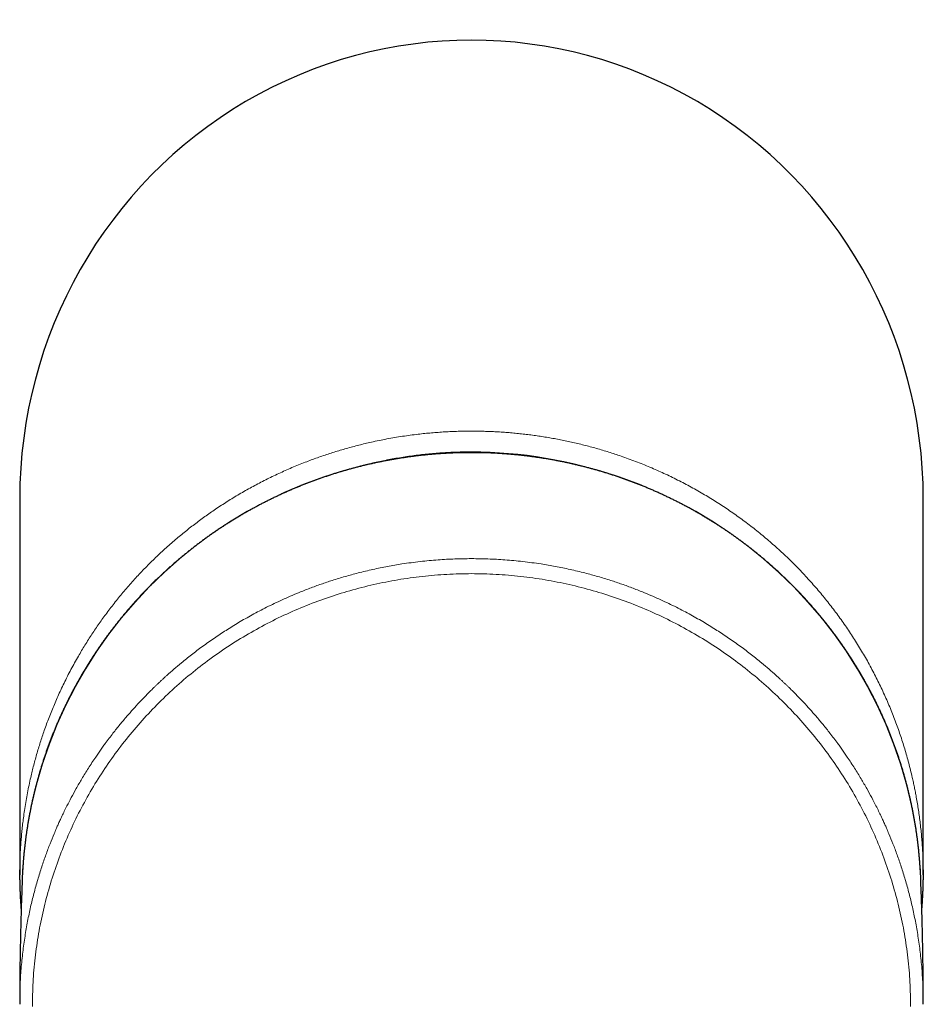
# Model space of a CAD drawing. Header units: millimetres. Extents: x 8 to 500, y 12 to 438.
# Tile 7 of 31: x 238 to 289, y 168 to 222. Entities that reach past the tile are written whole.
import ezdxf

# ---------------------------------------------------------------- set-up
doc = ezdxf.new("R2010")
doc.units = ezdxf.units.MM

msp = doc.modelspace()

# ---------------------------------------------------------------- linework, layer by layer
at = {"color": 7, "linetype": 'Continuous', "lineweight": 30}
for p, q in [((238.5, 195.648), (238.5, 174.834)), ((288.5, 174.834), (288.5, 195.648))]:
    msp.add_line(p, q, dxfattribs=at)
at = {"color": 7, "linetype": 'Continuous', "lineweight": 30, "flags": 128}
for points in [[(238.663, 175.071), (238.658, 174.978), (238.643, 174.673)], [(288.357, 174.673), (288.342, 174.978), (288.337, 175.068)]]:
    msp.add_lwpolyline(points, dxfattribs=at)
at = {"color": 252, "linetype": 'Continuous', "lineweight": 0}
for centre, radius, start, end in [((263.326, 173.481), 24.715, 89.5968, 176.3093), ((263.506, 173.838), 24.411, 70.7006, 90.0151), ((263.674, 173.481), 24.715, 3.6833, 90.4032)]:
    msp.add_arc(centre, radius, start, end, dxfattribs=at)
at = {"color": 7, "linetype": 'Continuous', "lineweight": 30}
msp.add_ellipse((263.5, 195.648), major_axis=(0, -25.386), ratio=0.984808, start_param=1.570796, end_param=4.712389, dxfattribs=at)
at = {"color": 252, "linetype": 'Continuous', "lineweight": 0}
for points, knots in [([(238.502, 175.117), (238.502, 175.131), (238.503, 175.272), (238.51, 175.539), (238.523, 175.917), (238.543, 176.289), (238.568, 176.653), (238.597, 177.011), (238.632, 177.368), (238.673, 177.725), (238.722, 178.107), (238.781, 178.513), (238.851, 178.944), (238.929, 179.374), (239.015, 179.802), (239.103, 180.2), (239.19, 180.568), (239.275, 180.906), (239.365, 181.244), (239.461, 181.58), (239.561, 181.916), (239.666, 182.25), (239.776, 182.583), (239.895, 182.926), (240.023, 183.278), (240.161, 183.64), (240.305, 183.999), (240.454, 184.357), (240.61, 184.712), (240.776, 185.075), (240.952, 185.446), (241.141, 185.824), (241.336, 186.199), (241.538, 186.571), (241.735, 186.92), (241.927, 187.247), (242.112, 187.552), (242.301, 187.855), (242.495, 188.155), (242.693, 188.452), (242.896, 188.746), (243.103, 189.037), (243.32, 189.334), (243.548, 189.634), (243.786, 189.939), (244.029, 190.241), (244.277, 190.539), (244.53, 190.833), (244.788, 191.124), (245.051, 191.411), (245.32, 191.695), (245.596, 191.978), (245.878, 192.258), (246.165, 192.533), (246.456, 192.804), (246.752, 193.07), (247.042, 193.323), (247.326, 193.563), (247.603, 193.791), (247.884, 194.015), (248.168, 194.235), (248.455, 194.451), (248.746, 194.663), (249.039, 194.87), (249.344, 195.079), (249.66, 195.289), (249.987, 195.499), (250.318, 195.705), (250.652, 195.905), (250.99, 196.1), (251.332, 196.291), (251.677, 196.476), (252.027, 196.657), (252.382, 196.834), (252.742, 197.006), (253.106, 197.173), (253.472, 197.334), (253.84, 197.489), (254.199, 197.633), (254.548, 197.767), (254.887, 197.892), (255.225, 198.011), (255.563, 198.125), (255.9, 198.234), (256.239, 198.337), (256.58, 198.436), (256.923, 198.53), (257.267, 198.62), (257.612, 198.705), (257.986, 198.791), (258.387, 198.877), (258.817, 198.961), (259.249, 199.038), (259.681, 199.108), (260.115, 199.17), (260.527, 199.222), (260.917, 199.264), (261.284, 199.299), (261.652, 199.328), (262.02, 199.353), (262.39, 199.371), (262.76, 199.385), (263.13, 199.393), (263.377, 199.394), (263.5, 199.395)], [0, 0, 0, 0, 0.001133, 0.011017, 0.020901, 0.030783, 0.040154, 0.049527, 0.058901, 0.068274, 0.077646, 0.089038, 0.100432, 0.111827, 0.123222, 0.134613, 0.143722, 0.152831, 0.16194, 0.171048, 0.180186, 0.189324, 0.198463, 0.207601, 0.217689, 0.22778, 0.237872, 0.247965, 0.258055, 0.268144, 0.279141, 0.290141, 0.301141, 0.312141, 0.323138, 0.332416, 0.341695, 0.350973, 0.360248, 0.369525, 0.378803, 0.38808, 0.397356, 0.407392, 0.41743, 0.427468, 0.437504, 0.44758, 0.457658, 0.467735, 0.477811, 0.488093, 0.498378, 0.508665, 0.518951, 0.529236, 0.539519, 0.548798, 0.558077, 0.567357, 0.576631, 0.585907, 0.595184, 0.60446, 0.613735, 0.62377, 0.633807, 0.643844, 0.653879, 0.663955, 0.674031, 0.684107, 0.694182, 0.704464, 0.714748, 0.725033, 0.735318, 0.745602, 0.755884, 0.765162, 0.774441, 0.783719, 0.792824, 0.80193, 0.811035, 0.82014, 0.829275, 0.83841, 0.847546, 0.85668, 0.867923, 0.87917, 0.890419, 0.901668, 0.912914, 0.924158, 0.933621, 0.943085, 0.952549, 0.962013, 0.971509, 0.981006, 0.990504, 1, 1, 1, 1]), ([(263.5, 199.395), (263.615, 199.394), (263.846, 199.393), (264.193, 199.386), (264.539, 199.374), (264.885, 199.358), (265.232, 199.336), (265.578, 199.31), (265.924, 199.28), (266.27, 199.244), (266.617, 199.204), (266.963, 199.159), (267.309, 199.109), (267.654, 199.054), (267.999, 198.995), (268.343, 198.93), (268.686, 198.861), (269.031, 198.787), (269.376, 198.708), (269.722, 198.623), (270.067, 198.533), (270.411, 198.439), (270.754, 198.339), (271.096, 198.235), (271.436, 198.126), (271.797, 198.004), (272.179, 197.869), (272.581, 197.719), (272.98, 197.562), (273.374, 197.399), (273.764, 197.231), (274.149, 197.057), (274.53, 196.877), (274.909, 196.69), (275.286, 196.496), (275.659, 196.296), (276.029, 196.089), (276.392, 195.879), (276.748, 195.664), (277.098, 195.446), (277.443, 195.222), (277.785, 194.992), (278.124, 194.756), (278.459, 194.515), (278.79, 194.268), (279.12, 194.012), (279.45, 193.749), (279.779, 193.476), (280.102, 193.199), (280.42, 192.917), (280.731, 192.631), (281.035, 192.342), (281.335, 192.048), (281.629, 191.748), (281.919, 191.443), (282.204, 191.132), (282.484, 190.817), (282.755, 190.5), (283.019, 190.182), (283.275, 189.863), (283.526, 189.539), (283.771, 189.211), (284.011, 188.878), (284.246, 188.541), (284.475, 188.2), (284.701, 187.852), (284.923, 187.496), (285.142, 187.132), (285.354, 186.765), (285.558, 186.396), (285.756, 186.025), (285.945, 185.653), (286.129, 185.278), (286.306, 184.899), (286.476, 184.517), (286.641, 184.132), (286.799, 183.744), (286.948, 183.356), (287.09, 182.97), (287.224, 182.585), (287.351, 182.199), (287.472, 181.809), (287.587, 181.417), (287.695, 181.023), (287.796, 180.627), (287.881, 180.271), (287.951, 179.958), (288.008, 179.686), (288.062, 179.414), (288.119, 179.11), (288.177, 178.774), (288.235, 178.406), (288.287, 178.038), (288.334, 177.668), (288.375, 177.297), (288.41, 176.925), (288.44, 176.55), (288.464, 176.173), (288.482, 175.795), (288.494, 175.441), (288.497, 175.213), (288.498, 175.11)], [0, 0, 0, 0, 0.008884, 0.017768, 0.026652, 0.035536, 0.044447, 0.053359, 0.062271, 0.071182, 0.080141, 0.089102, 0.098062, 0.107022, 0.11601, 0.124999, 0.133987, 0.142975, 0.152125, 0.161275, 0.170426, 0.179575, 0.188755, 0.197935, 0.207116, 0.216295, 0.227312, 0.238329, 0.249359, 0.260389, 0.271249, 0.282111, 0.292973, 0.303834, 0.314744, 0.325657, 0.336569, 0.347479, 0.358094, 0.36871, 0.379326, 0.38994, 0.400602, 0.411265, 0.421928, 0.432589, 0.443607, 0.454624, 0.465655, 0.476685, 0.487546, 0.498409, 0.509272, 0.520133, 0.531044, 0.541957, 0.55287, 0.563781, 0.574397, 0.585013, 0.59563, 0.606245, 0.616907, 0.627571, 0.638234, 0.648896, 0.659915, 0.670933, 0.681964, 0.692996, 0.703857, 0.714721, 0.725584, 0.736446, 0.747358, 0.758272, 0.769185, 0.780097, 0.790713, 0.801331, 0.811948, 0.822564, 0.833227, 0.843891, 0.854555, 0.865218, 0.872463, 0.879708, 0.886957, 0.894206, 0.903916, 0.913627, 0.923338, 0.933068, 0.942799, 0.95253, 0.962386, 0.972242, 0.982098, 0.991975, 1, 1, 1, 1]), ([(263.5, 198.249), (263.5, 198.249), (263.362, 198.249), (263.087, 198.247), (262.674, 198.236), (262.261, 198.219), (261.85, 198.194), (261.442, 198.163), (261.037, 198.126), (260.632, 198.082), (260.228, 198.03), (259.824, 197.973), (259.42, 197.908), (259.018, 197.836), (258.62, 197.759), (258.228, 197.676), (257.841, 197.587), (257.455, 197.492), (257.071, 197.391), (256.688, 197.283), (256.306, 197.169), (255.926, 197.048), (255.633, 196.951), (255.467, 196.892), (255.427, 196.878)], [0, 0, 0, 0, 0.0000073, 0.050184, 0.1003608, 0.1505969, 0.200833, 0.2502681, 0.2997102, 0.3491523, 0.3985874, 0.4482509, 0.4979216, 0.5475923, 0.5972558, 0.6455228, 0.6937964, 0.7420701, 0.7903371, 0.8388168, 0.8873032, 0.9357896, 0.9842693, 1, 1, 1, 1]), ([(238.5, 167.672), (238.504, 168.007), (238.512, 168.663), (238.573, 169.627), (238.665, 170.548), (238.786, 171.425), (238.931, 172.258), (239.096, 173.046), (239.283, 173.813), (239.489, 174.555), (239.712, 175.269), (239.94, 175.93), (240.17, 176.54), (240.346, 176.975), (240.469, 177.263), (240.542, 177.432), (240.628, 177.627), (240.728, 177.848), (240.843, 178.094), (240.973, 178.365), (241.143, 178.707), (241.359, 179.125), (241.633, 179.625), (241.947, 180.169), (242.306, 180.753), (242.592, 181.189), (242.782, 181.467), (242.857, 181.576), (242.933, 181.684), (243.008, 181.792), (243.085, 181.899), (243.161, 182.004), (243.35, 182.264), (243.642, 182.65), (244.041, 183.15), (244.525, 183.726), (245.112, 184.38), (245.62, 184.902), (245.928, 185.204), (246.037, 185.309), (246.15, 185.417), (246.268, 185.528), (246.39, 185.642), (246.516, 185.758), (246.729, 185.951), (247.039, 186.225), (247.489, 186.605), (248.013, 187.026), (248.62, 187.484), (249.259, 187.937), (249.928, 188.379), (250.623, 188.808), (251.371, 189.235), (252.171, 189.656), (253.026, 190.066), (253.723, 190.368), (254.239, 190.576), (254.553, 190.697), (254.866, 190.813), (255.177, 190.924), (255.486, 191.03), (255.93, 191.176), (256.506, 191.351), (257.257, 191.556), (258.038, 191.742), (258.846, 191.908), (259.719, 192.057), (260.65, 192.182), (261.632, 192.273), (262.572, 192.325), (263.19, 192.336), (263.494, 192.336), (263.5, 192.336)], [0, 0, 0, 0, 0.025936, 0.050841, 0.074716, 0.09756, 0.119373, 0.140155, 0.159907, 0.180443, 0.199732, 0.217773, 0.234567, 0.250114, 0.254094, 0.25883, 0.264323, 0.270573, 0.277581, 0.285344, 0.293865, 0.307066, 0.32175, 0.337917, 0.355568, 0.374703, 0.378132, 0.381547, 0.384946, 0.388332, 0.391702, 0.395058, 0.398399, 0.416512, 0.432309, 0.447752, 0.474446, 0.500011, 0.503766, 0.507651, 0.511664, 0.515807, 0.520079, 0.524481, 0.529011, 0.542137, 0.55624, 0.574304, 0.593754, 0.614588, 0.634362, 0.655239, 0.677221, 0.700307, 0.724498, 0.749793, 0.758456, 0.767038, 0.775538, 0.783957, 0.792294, 0.80055, 0.819686, 0.838369, 0.86002, 0.881029, 0.901395, 0.927666, 0.952784, 0.976752, 0.999568, 1, 1, 1, 1]), ([(288.5, 167.672), (288.496, 168.007), (288.488, 168.663), (288.427, 169.627), (288.335, 170.548), (288.214, 171.425), (288.069, 172.258), (287.904, 173.046), (287.717, 173.813), (287.511, 174.555), (287.288, 175.269), (287.06, 175.93), (286.83, 176.54), (286.654, 176.975), (286.531, 177.263), (286.458, 177.432), (286.372, 177.627), (286.272, 177.848), (286.157, 178.094), (286.027, 178.365), (285.857, 178.707), (285.641, 179.125), (285.367, 179.625), (285.053, 180.169), (284.694, 180.753), (284.408, 181.189), (284.218, 181.467), (284.143, 181.576), (284.067, 181.684), (283.992, 181.792), (283.915, 181.899), (283.839, 182.004), (283.65, 182.264), (283.358, 182.65), (282.959, 183.15), (282.475, 183.726), (281.888, 184.38), (281.38, 184.902), (281.072, 185.204), (280.963, 185.309), (280.85, 185.417), (280.732, 185.528), (280.61, 185.642), (280.484, 185.758), (280.271, 185.951), (279.961, 186.225), (279.511, 186.605), (278.987, 187.026), (278.38, 187.484), (277.741, 187.937), (277.072, 188.379), (276.377, 188.808), (275.629, 189.235), (274.829, 189.656), (273.974, 190.066), (273.277, 190.368), (272.761, 190.576), (272.447, 190.697), (272.134, 190.813), (271.823, 190.924), (271.514, 191.03), (271.07, 191.176), (270.494, 191.351), (269.743, 191.556), (268.962, 191.742), (268.154, 191.908), (267.281, 192.057), (266.35, 192.182), (265.368, 192.273), (264.428, 192.325), (263.81, 192.336), (263.506, 192.336), (263.5, 192.336)], [0, 0, 0, 0, 0.025936, 0.050841, 0.074716, 0.09756, 0.119373, 0.140155, 0.159907, 0.180443, 0.199732, 0.217773, 0.234567, 0.250114, 0.254094, 0.25883, 0.264323, 0.270573, 0.277581, 0.285344, 0.293865, 0.307066, 0.32175, 0.337917, 0.355568, 0.374703, 0.378132, 0.381547, 0.384946, 0.388332, 0.391702, 0.395058, 0.398399, 0.416512, 0.432309, 0.447752, 0.474446, 0.500011, 0.503766, 0.507651, 0.511664, 0.515807, 0.520079, 0.524481, 0.529011, 0.542137, 0.55624, 0.574304, 0.593754, 0.614588, 0.634362, 0.655239, 0.677221, 0.700307, 0.724498, 0.749793, 0.758456, 0.767038, 0.775538, 0.783957, 0.792294, 0.80055, 0.819686, 0.838369, 0.86002, 0.881029, 0.901395, 0.927666, 0.952784, 0.976752, 0.999568, 1, 1, 1, 1]), ([(239.2, 167.541), (239.207, 167.992), (239.222, 168.892), (239.341, 170.235), (239.531, 171.565), (239.797, 172.88), (240.138, 174.179), (240.553, 175.459), (241.041, 176.717), (241.6, 177.947), (242.228, 179.143), (242.922, 180.299), (243.68, 181.415), (244.5, 182.487), (245.38, 183.513), (246.318, 184.49), (247.308, 185.412), (248.347, 186.277), (249.433, 187.083), (250.566, 187.831), (251.743, 188.516), (252.958, 189.137), (254.204, 189.688), (255.474, 190.168), (256.769, 190.576), (258.087, 190.913), (259.425, 191.177), (260.778, 191.364), (262.138, 191.482), (263.047, 191.497), (263.5, 191.505)], [0, 0, 0, 0, 0.035937, 0.071692, 0.107333, 0.142925, 0.178534, 0.214226, 0.250064, 0.285938, 0.321715, 0.357428, 0.393108, 0.428786, 0.464495, 0.500265, 0.53597, 0.571541, 0.60709, 0.642744, 0.67859, 0.714476, 0.750225, 0.785801, 0.821361, 0.856991, 0.892762, 0.928587, 0.964364, 1, 1, 1, 1]), ([(287.8, 167.541), (287.793, 167.992), (287.778, 168.892), (287.659, 170.235), (287.469, 171.565), (287.203, 172.88), (286.862, 174.179), (286.447, 175.459), (285.959, 176.717), (285.4, 177.947), (284.772, 179.143), (284.078, 180.299), (283.32, 181.415), (282.5, 182.487), (281.62, 183.513), (280.682, 184.49), (279.692, 185.412), (278.653, 186.277), (277.567, 187.083), (276.434, 187.831), (275.257, 188.516), (274.042, 189.137), (272.796, 189.688), (271.526, 190.168), (270.231, 190.576), (268.913, 190.913), (267.575, 191.177), (266.222, 191.364), (264.862, 191.482), (263.953, 191.497), (263.5, 191.505)], [0, 0, 0, 0, 0.035937, 0.071692, 0.107333, 0.142925, 0.178534, 0.214226, 0.250064, 0.285938, 0.321715, 0.357428, 0.393108, 0.428786, 0.464495, 0.500265, 0.53597, 0.571541, 0.60709, 0.642744, 0.67859, 0.714476, 0.750225, 0.785801, 0.821361, 0.856991, 0.892762, 0.928587, 0.964364, 1, 1, 1, 1])]:
    msp.add_open_spline(points, degree=3, knots=knots, dxfattribs=at)
at = {"color": 7, "linetype": 'Continuous', "lineweight": 30}
for points, knots in [([(288.337, 175.069), (288.333, 175.137), (288.325, 175.275), (288.311, 175.483), (288.294, 175.692), (288.276, 175.901), (288.256, 176.109), (288.234, 176.318), (288.21, 176.526), (288.185, 176.735), (288.157, 176.942), (288.128, 177.15), (288.098, 177.358), (288.065, 177.565), (288.03, 177.772), (287.994, 177.978), (287.956, 178.184), (287.916, 178.39), (287.874, 178.596), (287.831, 178.801), (287.786, 179.006), (287.739, 179.211), (287.69, 179.415), (287.639, 179.618), (287.587, 179.822), (287.533, 180.024), (287.477, 180.227), (287.42, 180.429), (287.36, 180.63), (287.299, 180.831), (287.236, 181.031), (287.172, 181.231), (287.106, 181.43), (287.038, 181.629), (286.968, 181.827), (286.896, 182.024), (286.823, 182.221), (286.748, 182.417), (286.672, 182.613), (286.593, 182.808), (286.513, 183.002), (286.432, 183.196), (286.348, 183.389), (286.263, 183.581), (286.177, 183.772), (286.088, 183.963), (285.998, 184.153), (285.907, 184.342), (285.814, 184.531), (285.719, 184.719), (285.622, 184.905), (285.524, 185.091), (285.424, 185.277), (285.323, 185.461), (285.22, 185.645), (285.115, 185.827), (285.009, 186.009), (284.902, 186.19), (284.792, 186.37), (284.682, 186.549), (284.569, 186.727), (284.455, 186.904), (284.34, 187.08), (284.223, 187.255), (284.104, 187.429), (283.984, 187.602), (283.863, 187.775), (283.74, 187.946), (283.615, 188.116), (283.489, 188.285), (283.362, 188.453), (283.233, 188.619), (283.103, 188.785), (282.971, 188.95), (282.838, 189.113), (282.703, 189.276), (282.567, 189.437), (282.43, 189.597), (282.291, 189.756), (282.151, 189.914), (282.01, 190.071), (281.867, 190.226), (281.722, 190.38), (281.577, 190.533), (281.43, 190.685), (281.282, 190.836), (281.132, 190.985), (280.982, 191.133), (280.83, 191.279), (280.676, 191.425), (280.522, 191.569), (280.366, 191.712), (280.209, 191.853), (280.05, 191.993), (279.891, 192.132), (279.73, 192.27), (279.568, 192.406), (279.405, 192.541), (279.241, 192.674), (279.076, 192.806), (278.909, 192.937), (278.742, 193.066), (278.573, 193.194), (278.403, 193.32), (278.232, 193.445), (278.06, 193.568), (277.887, 193.69), (277.713, 193.811), (277.538, 193.93), (277.361, 194.047), (277.184, 194.163), (277.006, 194.278), (276.827, 194.391), (276.646, 194.503), (276.465, 194.613), (276.283, 194.721), (276.1, 194.828), (275.916, 194.934), (275.731, 195.038), (275.546, 195.14), (275.359, 195.241), (275.171, 195.34), (274.983, 195.437), (274.794, 195.533), (274.604, 195.628), (274.413, 195.721), (274.221, 195.812), (274.029, 195.901), (273.836, 195.989), (273.642, 196.076), (273.447, 196.16), (273.251, 196.243), (273.055, 196.325), (272.858, 196.404), (272.661, 196.482), (272.463, 196.559), (272.264, 196.633), (272.064, 196.706), (271.864, 196.778), (271.663, 196.847), (271.462, 196.915), (271.26, 196.982), (271.058, 197.046), (270.855, 197.109), (270.651, 197.17), (270.447, 197.23), (270.242, 197.287), (270.037, 197.343), (269.832, 197.398), (269.625, 197.45), (269.419, 197.501), (269.212, 197.55), (269.005, 197.597), (268.797, 197.643), (268.589, 197.686), (268.38, 197.728), (268.171, 197.769), (267.962, 197.807), (267.753, 197.844), (267.543, 197.879), (267.333, 197.912), (267.122, 197.943), (266.911, 197.973), (266.7, 198.001), (266.489, 198.027), (266.278, 198.051), (266.066, 198.074), (265.854, 198.095), (265.642, 198.114), (265.43, 198.131), (265.218, 198.146), (265.006, 198.16), (264.793, 198.172), (264.581, 198.182), (264.368, 198.19), (264.155, 198.196), (263.942, 198.201), (263.73, 198.204), (263.517, 198.205), (263.304, 198.204), (263.091, 198.201), (262.878, 198.197), (262.666, 198.191), (262.453, 198.183), (262.24, 198.173), (262.028, 198.162), (261.815, 198.148), (261.603, 198.133), (261.391, 198.116), (261.179, 198.098), (260.967, 198.077), (260.755, 198.055), (260.544, 198.031), (260.333, 198.005), (260.122, 197.978), (259.911, 197.948), (259.701, 197.917), (259.49, 197.884), (259.28, 197.85), (259.071, 197.813), (258.862, 197.775), (258.653, 197.735), (258.444, 197.693), (258.236, 197.65), (258.028, 197.604), (257.821, 197.557), (257.614, 197.509), (257.407, 197.458), (257.201, 197.406), (256.995, 197.352), (256.79, 197.296), (256.585, 197.239), (256.381, 197.18), (256.177, 197.119), (255.974, 197.056), (255.772, 196.992), (255.57, 196.926), (255.368, 196.858), (255.167, 196.789), (254.967, 196.718), (254.768, 196.645), (254.569, 196.571), (254.37, 196.494), (254.173, 196.417), (253.976, 196.337), (253.779, 196.256), (253.584, 196.173), (253.389, 196.089), (253.195, 196.003), (253.002, 195.915), (252.809, 195.826), (252.617, 195.735), (252.426, 195.642), (252.236, 195.548), (252.047, 195.453), (251.858, 195.355), (251.671, 195.256), (251.484, 195.156), (251.298, 195.054), (251.113, 194.95), (250.929, 194.845), (250.745, 194.738), (250.563, 194.63), (250.382, 194.52), (250.202, 194.409), (250.022, 194.296), (249.844, 194.182), (249.666, 194.066), (249.49, 193.948), (249.315, 193.829), (249.14, 193.709), (248.967, 193.587), (248.795, 193.464), (248.624, 193.339), (248.454, 193.213), (248.285, 193.086), (248.117, 192.957), (247.95, 192.827), (247.785, 192.695), (247.62, 192.562), (247.457, 192.427), (247.295, 192.291), (247.134, 192.154), (246.974, 192.015), (246.816, 191.875), (246.659, 191.734), (246.503, 191.591), (246.348, 191.447), (246.194, 191.302), (246.042, 191.156), (245.891, 191.008), (245.741, 190.859), (245.593, 190.709), (245.446, 190.557), (245.3, 190.404), (245.156, 190.25), (245.013, 190.095), (244.871, 189.939), (244.731, 189.781), (244.592, 189.622), (244.454, 189.462), (244.318, 189.301), (244.183, 189.139), (244.05, 188.976), (243.918, 188.811), (243.787, 188.645), (243.658, 188.479), (243.53, 188.311), (243.404, 188.142), (243.28, 187.972), (243.156, 187.801), (243.035, 187.629), (242.914, 187.456), (242.796, 187.282), (242.678, 187.107), (242.563, 186.931), (242.449, 186.754), (242.336, 186.576), (242.225, 186.398), (242.115, 186.218), (242.007, 186.037), (241.901, 185.856), (241.796, 185.673), (241.693, 185.49), (241.591, 185.305), (241.491, 185.12), (241.393, 184.934), (241.296, 184.748), (241.201, 184.56), (241.108, 184.372), (241.016, 184.183), (240.925, 183.993), (240.837, 183.802), (240.75, 183.611), (240.665, 183.419), (240.581, 183.226), (240.499, 183.032), (240.419, 182.838), (240.34, 182.643), (240.264, 182.448), (240.188, 182.252), (240.115, 182.055), (240.043, 181.857), (239.973, 181.659), (239.905, 181.461), (239.838, 181.262), (239.774, 181.062), (239.71, 180.862), (239.649, 180.661), (239.589, 180.46), (239.532, 180.258), (239.476, 180.056), (239.421, 179.853), (239.369, 179.65), (239.318, 179.446), (239.269, 179.242), (239.221, 179.038), (239.176, 178.833), (239.132, 178.628), (239.09, 178.422), (239.05, 178.216), (239.012, 178.01), (238.975, 177.804), (238.94, 177.597), (238.907, 177.39), (238.876, 177.182), (238.847, 176.975), (238.819, 176.767), (238.794, 176.559), (238.77, 176.35), (238.747, 176.142), (238.727, 175.933), (238.709, 175.724), (238.692, 175.515), (238.677, 175.306), (238.667, 175.158), (238.663, 175.08), (238.663, 175.072)], [0, 0, 0, 0, 0.002764, 0.005588, 0.008411, 0.011234, 0.014057, 0.01688, 0.019703, 0.022527, 0.02535, 0.028173, 0.030996, 0.033819, 0.036642, 0.039466, 0.042289, 0.045112, 0.047935, 0.050758, 0.053582, 0.056405, 0.059228, 0.062051, 0.064874, 0.067698, 0.070521, 0.073344, 0.076167, 0.078991, 0.081814, 0.084637, 0.087461, 0.090284, 0.093107, 0.095931, 0.098754, 0.101577, 0.104401, 0.107224, 0.110047, 0.112871, 0.115694, 0.118518, 0.121341, 0.124165, 0.126988, 0.129811, 0.132635, 0.135458, 0.138282, 0.141105, 0.143929, 0.146753, 0.149576, 0.1524, 0.155223, 0.158047, 0.16087, 0.163694, 0.166518, 0.169341, 0.172165, 0.174989, 0.177812, 0.180636, 0.18346, 0.186284, 0.189107, 0.191931, 0.194755, 0.197579, 0.200403, 0.203226, 0.20605, 0.208874, 0.211698, 0.214522, 0.217346, 0.22017, 0.222994, 0.225817, 0.228641, 0.231465, 0.234289, 0.237113, 0.239937, 0.242761, 0.245586, 0.24841, 0.251234, 0.254058, 0.256882, 0.259706, 0.26253, 0.265354, 0.268179, 0.271003, 0.273827, 0.276651, 0.279475, 0.2823, 0.285124, 0.287948, 0.290772, 0.293597, 0.296421, 0.299245, 0.30207, 0.304894, 0.307718, 0.310543, 0.313367, 0.316192, 0.319016, 0.321841, 0.324665, 0.327489, 0.330314, 0.333138, 0.335963, 0.338787, 0.341612, 0.344436, 0.347261, 0.350086, 0.35291, 0.355735, 0.358559, 0.361384, 0.364209, 0.367033, 0.369858, 0.372682, 0.375507, 0.378332, 0.381156, 0.383981, 0.386806, 0.389631, 0.392455, 0.39528, 0.398105, 0.400929, 0.403754, 0.406579, 0.409404, 0.412228, 0.415053, 0.417878, 0.420703, 0.423528, 0.426352, 0.429177, 0.432002, 0.434827, 0.437652, 0.440476, 0.443301, 0.446126, 0.448951, 0.451776, 0.454601, 0.457426, 0.46025, 0.463075, 0.4659, 0.468725, 0.47155, 0.474375, 0.4772, 0.480025, 0.482849, 0.485674, 0.488499, 0.491324, 0.494149, 0.496974, 0.499799, 0.502624, 0.505449, 0.508274, 0.511098, 0.513923, 0.516748, 0.519573, 0.522398, 0.525223, 0.528048, 0.530873, 0.533698, 0.536522, 0.539347, 0.542172, 0.544997, 0.547822, 0.550647, 0.553472, 0.556297, 0.559121, 0.561946, 0.564771, 0.567596, 0.570421, 0.573246, 0.57607, 0.578895, 0.58172, 0.584545, 0.58737, 0.590194, 0.593019, 0.595844, 0.598669, 0.601494, 0.604318, 0.607143, 0.609968, 0.612793, 0.615617, 0.618442, 0.621267, 0.624091, 0.626916, 0.629741, 0.632565, 0.63539, 0.638215, 0.641039, 0.643864, 0.646689, 0.649513, 0.652338, 0.655162, 0.657987, 0.660812, 0.663636, 0.666461, 0.669285, 0.67211, 0.674934, 0.677759, 0.680583, 0.683408, 0.686232, 0.689057, 0.691881, 0.694705, 0.69753, 0.700354, 0.703179, 0.706003, 0.708827, 0.711652, 0.714476, 0.7173, 0.720125, 0.722949, 0.725773, 0.728597, 0.731422, 0.734246, 0.73707, 0.739894, 0.742718, 0.745543, 0.748367, 0.751191, 0.754015, 0.756839, 0.759663, 0.762487, 0.765311, 0.768135, 0.770959, 0.773783, 0.776607, 0.779431, 0.782255, 0.785079, 0.787903, 0.790727, 0.793551, 0.796375, 0.799199, 0.802023, 0.804847, 0.807671, 0.810494, 0.813318, 0.816142, 0.818966, 0.821789, 0.824613, 0.827437, 0.830261, 0.833084, 0.835908, 0.838732, 0.841555, 0.844379, 0.847203, 0.850026, 0.85285, 0.855673, 0.858497, 0.861321, 0.864144, 0.866968, 0.869791, 0.872615, 0.875438, 0.878262, 0.881085, 0.883909, 0.886732, 0.889556, 0.892379, 0.895202, 0.898026, 0.900849, 0.903673, 0.906496, 0.909319, 0.912143, 0.914966, 0.917789, 0.920613, 0.923436, 0.926259, 0.929083, 0.931906, 0.934729, 0.937552, 0.940376, 0.943199, 0.946022, 0.948845, 0.951669, 0.954492, 0.957315, 0.960138, 0.962961, 0.965785, 0.968608, 0.971431, 0.974254, 0.977077, 0.979901, 0.982724, 0.985547, 0.98837, 0.991193, 0.994016, 0.996839, 0.999663, 1, 1, 1, 1]), ([(238.502, 174.56), (238.501, 174.634), (238.499, 174.819), (238.501, 175.005), (238.502, 175.117)], [0, 0, 0, 0, 0.397531, 1, 1, 1, 1]), ([(288.498, 175.11), (288.498, 175.086), (288.501, 174.937), (288.501, 174.752), (288.498, 174.592), (288.498, 174.557)], [0, 0, 0, 0, 0.128346, 0.812841, 1, 1, 1, 1]), ([(238.643, 174.673), (238.637, 174.512), (238.623, 174.164), (238.604, 173.628), (238.585, 173.065), (238.569, 172.501), (238.554, 171.938), (238.541, 171.374), (238.529, 170.81), (238.52, 170.245), (238.512, 169.681), (238.506, 169.117), (238.502, 168.553), (238.5, 168.075), (238.5, 167.786), (238.5, 167.684)], [0, 0, 0, 0, 0.068955, 0.149617, 0.230287, 0.310965, 0.391649, 0.47234, 0.553036, 0.633737, 0.714441, 0.795148, 0.875858, 0.956569, 1, 1, 1, 1]), ([(238.502, 174.56), (238.502, 174.516), (238.504, 174.402), (238.508, 174.218), (238.514, 174.008), (238.522, 173.799), (238.532, 173.589), (238.543, 173.379), (238.557, 173.17), (238.569, 173.001), (238.577, 172.902), (238.58, 172.873)], [0, 0, 0, 0, 0.077911, 0.202278, 0.326593, 0.450881, 0.575159, 0.699439, 0.82373, 0.948047, 1, 1, 1, 1]), ([(288.5, 167.684), (288.5, 167.71), (288.5, 167.925), (288.499, 168.327), (288.496, 168.891), (288.49, 169.456), (288.483, 170.02), (288.475, 170.584), (288.464, 171.148), (288.452, 171.712), (288.438, 172.276), (288.422, 172.84), (288.404, 173.403), (288.384, 173.966), (288.368, 174.389), (288.359, 174.625), (288.357, 174.673)], [0, 0, 0, 0, 0.011182, 0.091894, 0.172604, 0.253311, 0.334017, 0.414718, 0.495415, 0.576108, 0.656794, 0.737473, 0.818145, 0.898809, 0.979463, 1, 1, 1, 1]), ([(288.42, 172.874), (288.424, 172.924), (288.434, 173.043), (288.447, 173.232), (288.46, 173.441), (288.471, 173.651), (288.481, 173.86), (288.488, 174.07), (288.494, 174.279), (288.497, 174.441), (288.498, 174.534), (288.498, 174.557)], [0, 0, 0, 0, 0.0887699, 0.2131899, 0.3375778, 0.4619474, 0.5863125, 0.7106849, 0.8350757, 0.9594986, 1, 1, 1, 1])]:
    msp.add_open_spline(points, degree=3, knots=knots, dxfattribs=at)

doc.saveas('drawing.dxf')
